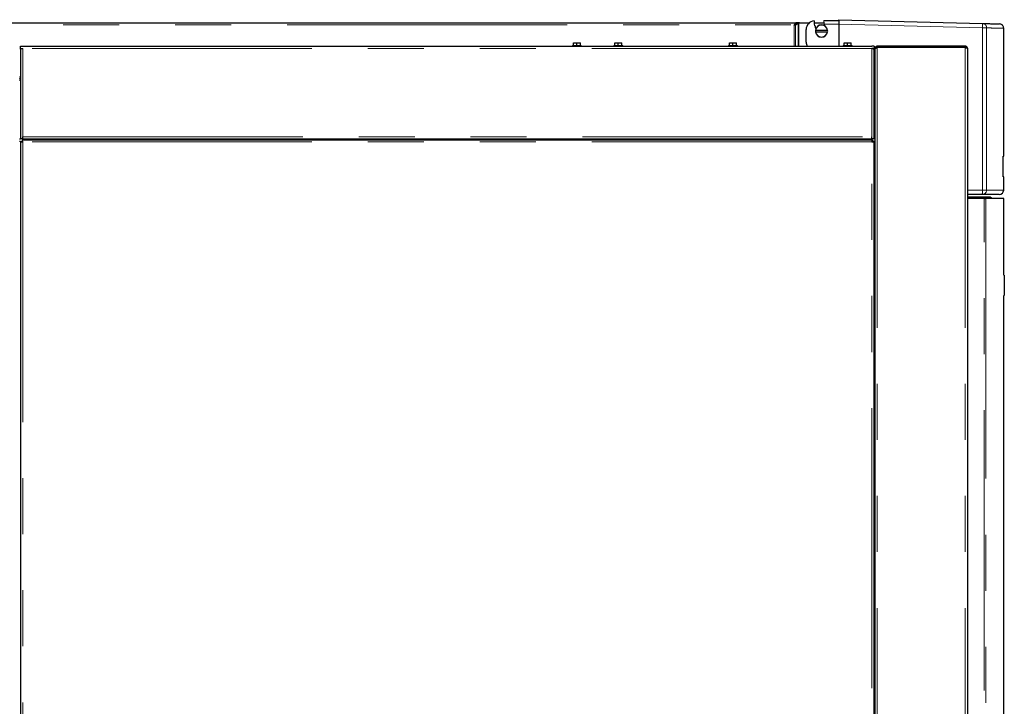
# Model space of a CAD drawing. Header units: millimetres. Extents: x 25 to 243, y 63 to 146.
# Tile 54 of 70: x 178 to 200, y 79 to 94. Entities that reach past the tile are written whole.
import ezdxf

# ---------------------------------------------------------------- set-up
doc = ezdxf.new("R2010")
doc.units = ezdxf.units.MM
doc.linetypes.add('PHANTOM', pattern=[12.7, 6.35, -1.27, 1.27, -1.27, 1.27, -1.27])

msp = doc.modelspace()

# ---------------------------------------------------------------- linework, layer by layer
at = {"color": 7, "linetype": 'Continuous', "lineweight": 25}
for p, q in [((195.919, 94.019), (195.924, 94.039)), ((196.259, 94.06), (195.923, 94.06)), ((195.924, 94.039), (195.923, 94.06)), ((196.259, 94.06), (196.259, 94.086)), ((196.259, 94.086), (199.517, 94.001)), ((158.375, 94.016), (195.296, 94.016)), ((195.251, 93.971), (195.245, 93.966)), ((195.245, 93.966), (195.245, 93.966)), ((195.263, 93.973), (195.308, 93.996)), ((195.277, 93.973), (195.263, 93.973)), ((195.277, 93.973), (195.337, 94.004)), ((195.296, 94.016), (195.296, 93.996)), ((195.365, 94.016), (195.296, 94.016)), ((195.337, 94.004), (195.323, 94.004)), ((195.355, 94.011), (195.37, 94.016)), ((195.365, 94.014), (195.365, 94.016)), ((195.369, 94.016), (195.365, 94.016)), ((195.37, 94.016), (195.593, 94.016)), ((195.519, 93.576), (195.519, 93.861)), ((195.701, 94.016), (195.921, 94.016)), ((195.708, 93.958), (195.716, 93.951)), ((195.732, 93.844), (195.728, 93.844)), ((195.728, 93.814), (195.732, 93.814)), ((196.002, 93.844), (195.732, 93.844)), ((195.732, 93.814), (196.002, 93.814)), ((195.919, 94.019), (195.925, 93.986)), ((196.006, 93.844), (196.002, 93.844)), ((196.002, 93.814), (196.006, 93.814)), ((196.259, 93.986), (196.259, 93.485)), ((199.999, 90.99), (199.999, 93.891)), ((177.699, 93.435), (177.699, 93.485)), ((177.699, 93.485), (177.749, 93.485)), ((177.699, 93.435), (177.749, 93.435)), ((177.699, 93.435), (177.699, 93.421)), ((177.699, 93.421), (177.699, 91.385)), ((177.724, 93.435), (177.724, 93.431)), ((177.749, 93.485), (197.009, 93.485)), ((190.219, 93.505), (190.219, 93.485)), ((190.219, 93.505), (190.369, 93.505)), ((190.239, 93.505), (190.239, 93.565)), ((190.239, 93.565), (190.316, 93.565)), ((190.316, 93.505), (190.316, 93.565)), ((190.316, 93.565), (190.399, 93.565)), ((190.369, 93.505), (190.419, 93.505)), ((190.399, 93.505), (190.399, 93.565)), ((190.419, 93.485), (190.419, 93.505)), ((191.159, 93.505), (191.159, 93.485)), ((191.159, 93.505), (191.359, 93.505)), ((191.179, 93.505), (191.179, 93.565)), ((191.179, 93.565), (191.257, 93.565)), ((191.257, 93.505), (191.257, 93.565)), ((191.257, 93.565), (191.339, 93.565)), ((191.339, 93.505), (191.339, 93.565)), ((191.359, 93.485), (191.359, 93.505)), ((193.759, 93.505), (193.759, 93.485)), ((193.759, 93.505), (193.959, 93.505)), ((193.779, 93.505), (193.779, 93.565)), ((193.779, 93.565), (193.857, 93.565)), ((193.857, 93.505), (193.857, 93.565)), ((193.857, 93.565), (193.939, 93.565)), ((193.939, 93.505), (193.939, 93.565)), ((193.959, 93.485), (193.959, 93.505)), ((196.359, 93.505), (196.359, 93.485)), ((196.359, 93.505), (196.559, 93.505)), ((196.379, 93.505), (196.379, 93.565)), ((196.379, 93.565), (196.456, 93.565)), ((196.456, 93.505), (196.456, 93.565)), ((196.456, 93.565), (196.539, 93.565)), ((196.539, 93.505), (196.539, 93.565)), ((196.559, 93.485), (196.559, 93.505)), ((197.059, 93.485), (197.009, 93.485)), ((197.059, 93.435), (197.009, 93.435)), ((197.059, 93.485), (197.059, 93.435)), ((197.059, 93.421), (197.059, 93.435)), ((197.059, 91.385), (197.059, 93.421)), ((197.091, 93.435), (197.079, 93.435)), ((197.079, 93.421), (197.079, 93.435)), ((197.079, 93.421), (197.079, 66.224)), ((197.129, 93.46), (197.129, 93.485)), ((199.129, 93.485), (197.129, 93.485)), ((199.129, 93.46), (197.129, 93.46)), ((199.129, 93.453), (197.129, 93.453)), ((197.254, 93.46), (197.254, 93.453)), ((198.994, 93.46), (198.994, 93.453)), ((199.129, 93.485), (199.129, 93.46)), ((199.179, 93.435), (199.179, 66.185)), ((197.059, 93.265), (197.079, 93.265)), ((197.059, 93.255), (197.079, 93.255)), ((197.059, 93.165), (197.079, 93.165)), ((197.059, 93.075), (197.079, 93.075)), ((177.699, 92.706), (177.679, 92.706)), ((177.699, 92.765), (177.68, 92.765)), ((197.079, 92.785), (197.059, 92.785)), ((197.059, 92.78), (197.079, 92.78)), ((197.059, 92.76), (197.079, 92.76)), ((197.059, 92.755), (197.079, 92.755)), ((197.059, 92.575), (197.079, 92.575)), ((197.059, 92.485), (197.079, 92.485)), ((197.059, 92.395), (197.079, 92.395)), ((177.679, 91.385), (177.699, 91.385)), ((177.749, 91.385), (177.699, 91.385)), ((177.739, 91.365), (177.739, 91.34)), ((177.739, 91.365), (197.02, 91.365)), ((177.749, 91.385), (177.749, 91.435)), ((177.749, 91.385), (197.009, 91.385)), ((179.096, 91.385), (179.096, 91.365)), ((179.147, 91.385), (179.147, 91.365)), ((179.251, 91.385), (179.251, 91.365)), ((179.303, 91.385), (179.303, 91.365)), ((185.394, 91.365), (185.394, 91.385)), ((185.454, 91.365), (185.454, 91.385)), ((185.874, 91.365), (185.874, 91.385)), ((194.819, 91.365), (194.819, 91.385)), ((194.838, 91.365), (194.835, 91.385)), ((195.129, 91.385), (195.129, 91.365)), ((195.299, 91.365), (195.299, 91.385)), ((195.319, 91.385), (195.319, 91.365)), ((195.419, 91.385), (195.419, 91.365)), ((195.456, 91.385), (195.456, 91.365)), ((195.507, 91.385), (195.507, 91.365)), ((195.611, 91.385), (195.611, 91.365)), ((195.663, 91.385), (195.663, 91.365)), ((197.009, 91.385), (197.009, 91.435)), ((197.059, 91.385), (197.009, 91.385)), ((197.02, 91.365), (197.02, 91.34)), ((177.699, 91.326), (177.679, 91.326)), ((177.699, 91.326), (177.724, 91.326)), ((177.699, 91.326), (177.699, 66.224)), ((177.724, 91.326), (177.746, 91.326)), ((197.02, 91.319), (197.02, 91.34)), ((197.059, 91.326), (197.034, 91.326)), ((197.059, 66.224), (197.059, 91.326)), ((197.079, 91.326), (197.059, 91.326)), ((199.99, 90.99), (199.999, 90.99)), ((199.99, 90.522), (199.99, 90.99)), ((199.999, 90.522), (199.99, 90.522)), ((199.999, 90.226), (199.999, 90.522)), ((199.514, 90.126), (199.179, 90.126)), ((199.179, 90.075), (199.693, 90.075)), ((199.179, 90.055), (199.713, 90.055)), ((199.554, 90.035), (199.179, 90.035)), ((199.554, 90.035), (199.594, 90.035)), ((200.003, 90.035), (199.594, 90.035)), ((199.693, 90.075), (199.713, 90.055)), ((199.713, 90.055), (199.713, 90.035)), ((200.003, 88.295), (200.003, 90.035)), ((200, 88.295), (200.013, 88.295)), ((200.013, 88.295), (200.013, 88.275)), ((200.013, 88.275), (200.013, 87.855)), ((200.013, 87.835), (200, 87.835)), ((200.003, 66.185), (200.003, 87.835)), ((200.013, 87.855), (200.013, 87.835))]:
    msp.add_line(p, q, dxfattribs=at)
at = {"color": 8, "linetype": 'PHANTOM', "lineweight": 18}
for p, q in [((158.345, 93.971), (195.251, 93.971)), ((195.245, 93.485), (195.245, 93.966)), ((195.277, 93.485), (195.277, 93.973)), ((195.337, 93.485), (195.337, 94.004)), ((195.355, 93.485), (195.355, 94.011)), ((195.925, 93.986), (196.259, 93.986)), ((196.259, 93.986), (199.517, 93.901)), ((199.517, 90.226), (199.517, 93.901)), ((199.517, 93.901), (199.613, 93.901)), ((199.613, 90.226), (199.613, 93.901)), ((197.009, 93.435), (177.749, 93.435)), ((177.749, 93.435), (177.749, 91.435)), ((197.009, 91.435), (197.009, 93.435)), ((197.129, 93.453), (197.129, 66.235)), ((199.129, 93.453), (199.129, 66.235)), ((177.699, 92.79), (177.679, 92.79)), ((197.059, 92.835), (197.079, 92.835)), ((197.079, 92.695), (197.059, 92.695)), ((177.749, 91.435), (197.009, 91.435)), ((185.429, 91.365), (185.429, 91.385)), ((185.504, 91.365), (185.504, 91.385)), ((194.799, 91.365), (194.799, 91.385)), ((197.009, 91.315), (177.749, 91.315)), ((177.749, 91.315), (177.749, 66.235)), ((197.009, 66.235), (197.009, 91.315)), ((199.517, 90.226), (199.179, 90.226)), ((199.613, 90.226), (199.517, 90.226)), ((199.554, 66.185), (199.554, 90.035)), ((199.594, 90.035), (199.594, 66.185)), ((199.999, 90.226), (199.613, 90.226)), ((200.013, 88.275), (199.999, 88.275)), ((199.999, 87.855), (200.013, 87.855))]:
    msp.add_line(p, q, dxfattribs=at)
at = {"color": 7, "linetype": 'Continuous', "lineweight": 25}
for centre, radius, start, end in [((195.719, 93.861), 0.2, 95.7392, 180), ((196.259, 94.06), 0.56, 180, 190.5143), ((196.259, 94.06), 0.554, 191.3221, 199.2239), ((195.867, 93.829), 0.14, 173.8494, 186.1506), ((195.867, 93.829), 0.14, 6.1506, 173.8494), ((195.867, 93.829), 0.14, 186.1506, 353.8494), ((195.867, 93.829), 0.136, 6.3323, 173.6677), ((195.867, 93.829), 0.136, 186.3323, 353.6677), ((196.259, 94.06), 0.342, 192.4903, 198.4897), ((195.867, 93.829), 0.14, 353.8494, 6.1506), ((195.719, 93.576), 0.2, 180, 207.0251), ((177.704, 92.77), 0.025, 180, 258.463), ((177.704, 92.77), 0.05, 240, 264.2608), ((199.899, 90.226), 0.1, 270, 0)]:
    msp.add_arc(centre, radius, start, end, dxfattribs=at)
at = {"color": 8, "linetype": 'PHANTOM', "lineweight": 18}
for centre, radius, start, end in [((198.561, 93.951), 0.957, 357.0072, 2.9928), ((198.559, 90.201), 0.958, 355.5085, 1.4924), ((199.513, 90.226), 0.0994, 270.3571, 0.3521)]:
    msp.add_arc(centre, radius, start, end, dxfattribs=at)
at = {"color": 7, "linetype": 'Continuous', "lineweight": 25}
for points, knots in [([(196.259, 94.06), (196.259, 94.055), (196.259, 94.046), (196.259, 94.028), (196.259, 94.008), (196.259, 93.993), (196.259, 93.986)], [0, 0, 0, 0, 0.239832, 0.486428, 0.739832, 1, 1, 1, 1]), ([(195.245, 93.966), (195.248, 93.966), (195.254, 93.968), (195.262, 93.969), (195.27, 93.971), (195.275, 93.972), (195.277, 93.973)], [0, 0, 0, 0, 0.250012, 0.499992, 0.74999, 1, 1, 1, 1]), ([(195.245, 93.966), (195.247, 93.966), (195.25, 93.968), (195.255, 93.969), (195.259, 93.971), (195.261, 93.972), (195.263, 93.973)], [0, 0, 0, 0, 0.250026, 0.500011, 0.750008, 1, 1, 1, 1]), ([(195.296, 94.016), (195.292, 94.015), (195.285, 94.014), (195.273, 94.004), (195.262, 93.989), (195.255, 93.977), (195.251, 93.971)], [0, 0, 0, 0, 0.250004, 0.5, 0.749996, 1, 1, 1, 1]), ([(195.296, 93.996), (195.292, 93.996), (195.285, 93.995), (195.273, 93.989), (195.262, 93.981), (195.255, 93.974), (195.251, 93.971)], [0, 0, 0, 0, 0.250006, 0.500008, 0.749991, 1, 1, 1, 1]), ([(195.337, 94.004), (195.338, 94.004), (195.341, 94.005), (195.345, 94.007), (195.35, 94.009), (195.353, 94.01), (195.355, 94.011)], [0, 0, 0, 0, 0.250004, 0.50002, 0.750016, 1, 1, 1, 1]), ([(199.517, 94.001), (199.562, 94), (199.652, 93.997), (199.754, 93.995), (199.832, 93.993), (199.88, 93.991), (199.902, 93.991), (199.899, 93.991), (199.898, 93.991)], [0, 0, 0, 0, 0.1866329, 0.3732118, 0.560059, 0.7472319, 0.934403, 1, 1, 1, 1]), ([(199.999, 93.891), (199.998, 93.903), (199.996, 93.922), (199.984, 93.945), (199.971, 93.961), (199.955, 93.974), (199.933, 93.987), (199.914, 93.989), (199.901, 93.991)], [0, 0, 0, 0, 0.2398242, 0.3685921, 0.5000042, 0.6314191, 0.7601919, 1, 1, 1, 1]), ([(177.699, 93.421), (177.7, 93.422), (177.701, 93.424), (177.71, 93.427), (177.723, 93.43), (177.737, 93.433), (177.746, 93.435), (177.749, 93.435)], [0, 0, 0, 0, 0.218148, 0.436318, 0.65448, 0.872645, 1, 1, 1, 1]), ([(197.009, 93.435), (197.015, 93.434), (197.027, 93.432), (197.042, 93.429), (197.053, 93.426), (197.059, 93.423), (197.059, 93.422), (197.059, 93.421)], [0, 0, 0, 0, 0.218164, 0.436319, 0.654486, 0.872651, 1, 1, 1, 1]), ([(197.129, 93.485), (197.124, 93.485), (197.112, 93.484), (197.097, 93.474), (197.085, 93.461), (197.08, 93.447), (197.08, 93.438), (197.079, 93.435)], [0, 0, 0, 0, 0.221275, 0.442558, 0.663853, 0.885131, 1, 1, 1, 1]), ([(197.079, 93.421), (197.08, 93.424), (197.081, 93.429), (197.091, 93.436), (197.106, 93.444), (197.12, 93.449), (197.128, 93.452), (197.129, 93.453)], [0, 0, 0, 0, 0.231843, 0.46379, 0.695716, 0.927646, 1, 1, 1, 1]), ([(197.129, 93.46), (197.126, 93.46), (197.12, 93.459), (197.112, 93.454), (197.107, 93.448), (197.106, 93.444), (197.106, 93.443)], [0, 0, 0, 0, 0.304608, 0.6092197, 0.9137403, 1, 1, 1, 1]), ([(197.122, 93.459), (197.122, 93.457), (197.121, 93.455), (197.121, 93.451), (197.121, 93.45)], [0, 0, 0, 0, 0.518896, 1, 1, 1, 1]), ([(197.129, 93.46), (197.129, 93.46), (197.127, 93.459), (197.125, 93.455), (197.123, 93.451), (197.123, 93.451)], [0, 0, 0, 0, 0.438231, 0.876479, 1, 1, 1, 1]), ([(199.037, 93.453), (199.035, 93.454), (199.022, 93.46), (199.007, 93.46), (198.994, 93.46)], [0, 0, 0, 0, 0.174744, 1, 1, 1, 1]), ([(199.123, 93.453), (199.123, 93.455), (199.125, 93.458), (199.128, 93.46), (199.129, 93.46), (199.129, 93.46)], [0, 0, 0, 0, 0.346879, 0.820257, 1, 1, 1, 1]), ([(199.179, 93.435), (199.179, 93.441), (199.178, 93.453), (199.169, 93.468), (199.155, 93.479), (199.141, 93.485), (199.133, 93.485), (199.129, 93.485)], [0, 0, 0, 0, 0.220211, 0.440471, 0.660723, 0.880993, 1, 1, 1, 1]), ([(199.15, 93.448), (199.15, 93.45), (199.147, 93.454), (199.141, 93.458), (199.134, 93.46), (199.13, 93.46), (199.129, 93.46)], [0, 0, 0, 0, 0.184762, 0.549865, 0.914974, 1, 1, 1, 1]), ([(199.129, 93.453), (199.135, 93.452), (199.147, 93.449), (199.162, 93.445), (199.173, 93.441), (199.179, 93.438), (199.179, 93.436), (199.179, 93.435)], [0, 0, 0, 0, 0.220216, 0.440476, 0.660726, 0.880982, 1, 1, 1, 1]), ([(177.749, 91.315), (177.749, 91.322), (177.747, 91.335), (177.744, 91.351), (177.741, 91.363), (177.739, 91.365), (177.739, 91.365)], [0, 0, 0, 0, 0.250017, 0.5, 0.749995, 1, 1, 1, 1]), ([(194.689, 91.365), (194.689, 91.366), (194.689, 91.371), (194.689, 91.378), (194.689, 91.385)], [0, 0, 0, 0, 0.099858, 1, 1, 1, 1]), ([(197.02, 91.365), (197.019, 91.365), (197.018, 91.363), (197.015, 91.351), (197.012, 91.335), (197.01, 91.322), (197.009, 91.315)], [0, 0, 0, 0, 0.250007, 0.500001, 0.749984, 1, 1, 1, 1]), ([(177.699, 91.326), (177.7, 91.325), (177.702, 91.323), (177.713, 91.321), (177.73, 91.318), (177.743, 91.316), (177.749, 91.315)], [0, 0, 0, 0, 0.25, 0.499999, 0.749996, 1, 1, 1, 1]), ([(177.724, 91.326), (177.725, 91.325), (177.726, 91.323), (177.731, 91.321), (177.74, 91.318), (177.746, 91.316), (177.749, 91.315)], [0, 0, 0, 0, 0.249981, 0.499999, 0.749993, 1, 1, 1, 1]), ([(177.749, 91.315), (177.749, 91.319), (177.747, 91.325), (177.744, 91.333), (177.741, 91.339), (177.739, 91.34), (177.739, 91.34)], [0, 0, 0, 0, 0.25001, 0.500014, 0.750018, 1, 1, 1, 1]), ([(197.02, 91.34), (197.019, 91.34), (197.018, 91.339), (197.015, 91.333), (197.012, 91.325), (197.01, 91.319), (197.009, 91.315)], [0, 0, 0, 0, 0.249988, 0.49999, 0.749992, 1, 1, 1, 1]), ([(197.009, 91.315), (197.016, 91.316), (197.029, 91.318), (197.046, 91.321), (197.057, 91.323), (197.059, 91.325), (197.059, 91.326)], [0, 0, 0, 0, 0.250003, 0.500008, 0.750004, 1, 1, 1, 1]), ([(197.009, 91.315), (197.013, 91.316), (197.019, 91.318), (197.028, 91.321), (197.033, 91.323), (197.034, 91.325), (197.034, 91.326)], [0, 0, 0, 0, 0.250022, 0.499999, 0.750016, 1, 1, 1, 1]), ([(199.896, 90.126), (199.896, 90.126), (199.896, 90.126), (199.868, 90.126), (199.817, 90.126), (199.74, 90.126), (199.642, 90.126), (199.557, 90.126), (199.514, 90.126)], [0, 0, 0, 0, 0.120209, 0.296444, 0.472715, 0.648564, 0.824254, 1, 1, 1, 1])]:
    msp.add_open_spline(points, degree=3, knots=knots, dxfattribs=at)
at = {"color": 8, "linetype": 'PHANTOM', "lineweight": 18}
for points, knots in [([(199.517, 94.001), (199.529, 93.999), (199.548, 93.997), (199.571, 93.984), (199.586, 93.971), (199.598, 93.955), (199.61, 93.932), (199.612, 93.913), (199.613, 93.901)], [0, 0, 0, 0, 0.239817, 0.384568, 0.499985, 0.631404, 0.760184, 1, 1, 1, 1]), ([(199.613, 93.901), (199.658, 93.9), (199.749, 93.897), (199.851, 93.895), (199.929, 93.893), (199.977, 93.891), (200, 93.891), (199.997, 93.891), (199.996, 93.891)], [0, 0, 0, 0, 0.1869804, 0.3738167, 0.5605091, 0.7470577, 0.9334625, 1, 1, 1, 1])]:
    msp.add_open_spline(points, degree=3, knots=knots, dxfattribs=at)

doc.saveas('drawing.dxf')
